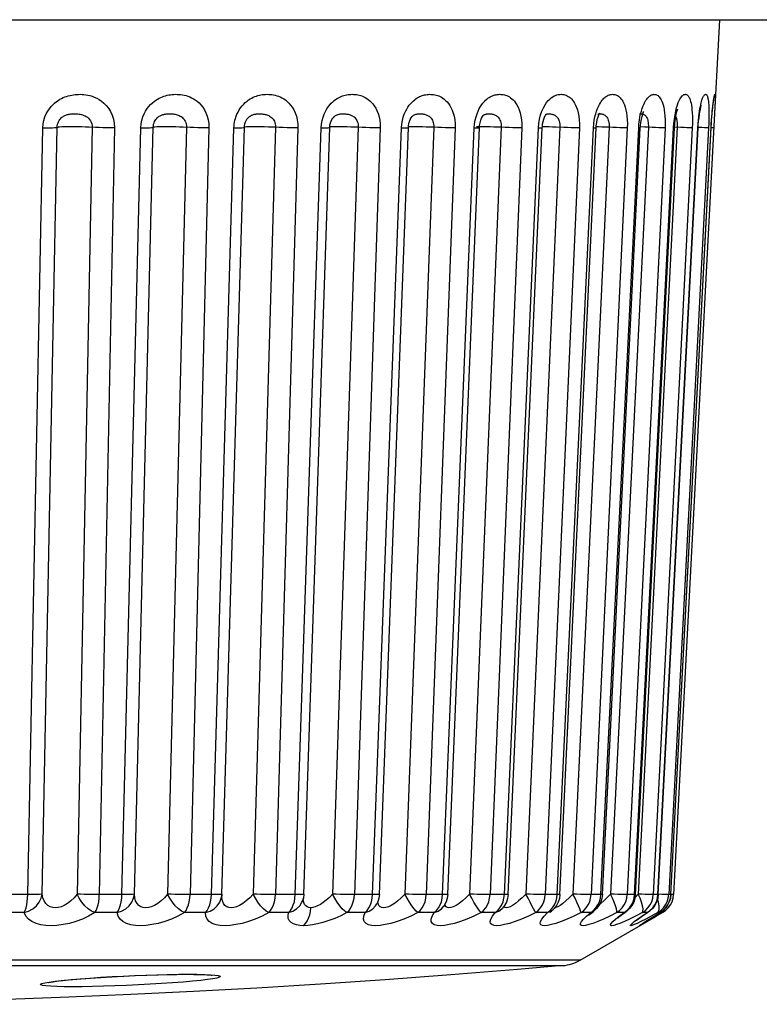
# Model space of a CAD drawing. Header units: millimetres. Extents: x -531 to 1423, y -716 to 1118.
# Tile 8 of 112: x 315 to 321, y -716 to -708. Entities that reach past the tile are written whole.
import ezdxf

# ---------------------------------------------------------------- set-up
doc = ezdxf.new("R2010")
doc.units = ezdxf.units.MM
doc.header["$LTSCALE"] = 23.1
doc.layers.get('0').update_dxf_attribs({"linetype": 'CONTINUOUS'})

msp = doc.modelspace()

# ---------------------------------------------------------------- linework, layer by layer
at = {"color": 7}
for p, q in [((244.947, -708.2363), (331.3442, -708.2363)), ((244.947, -708.2367), (331.3442, -708.2367)), ((320.4928, -708.2367), (320.4498, -709.0568)), ((320.4552, -708.9518), (320.453, -708.9971)), ((317.34, -709.0313), (317.3401, -709.0312)), ((317.988, -709.0209), (317.9883, -709.0207)), ((318.5668, -709.0151), (318.567, -709.015)), ((319.0714, -709.0116), (319.0715, -709.0116)), ((314.9543, -715.391), (315.0775, -709.1167)), ((315.3633, -709.1167), (315.24, -715.391)), ((315.7086, -715.391), (315.8629, -709.1167)), ((316.1352, -709.1167), (315.9807, -715.391)), ((316.424, -715.3914), (316.6079, -709.1171)), ((316.6265, -709.0548), (316.6267, -709.0546)), ((316.8633, -709.1167), (316.6793, -715.391)), ((317.0943, -715.3921), (317.3057, -709.1179)), ((317.5397, -709.1167), (317.3282, -715.391)), ((317.7123, -715.3929), (317.9489, -709.1186)), ((318.1571, -709.1167), (317.9204, -715.391)), ((318.2713, -715.3935), (318.5305, -709.1193)), ((318.7085, -709.1167), (318.4493, -715.391)), ((318.7652, -715.3941), (319.0442, -709.1198)), ((319.1881, -709.1167), (318.9091, -715.391)), ((319.0131, -709.1213), (319.0161, -709.0851)), ((319.1885, -715.3946), (319.4842, -709.1203)), ((319.5905, -709.1167), (319.2948, -715.391)), ((319.4628, -709.1213), (319.4654, -709.0891)), ((319.5366, -715.3949), (319.8458, -709.1207)), ((319.9114, -709.1167), (319.6022, -715.391)), ((319.8057, -715.3952), (320.125, -709.121)), ((320.1471, -709.1167), (319.8279, -715.391)), ((319.8324, -709.1213), (319.8349, -709.0891)), ((320.4498, -709.0568), (320.1175, -715.3955)), ((320.1767, -709.1181), (320.1253, -709.1157)), ((320.3484, -709.1192), (320.3189, -709.1178)), ((320.4464, -709.1213), (320.4249, -709.1203)), ((314.8373, -715.3955), (314.9607, -709.1213)), ((315.5451, -709.1213), (315.422, -715.3955)), ((315.6069, -715.3955), (315.7616, -709.1213)), ((316.3181, -709.1213), (316.1637, -715.3955)), ((316.3386, -715.3955), (316.5228, -709.1213)), ((317.0453, -709.1213), (316.8614, -715.3955)), ((317.0244, -715.3955), (317.236, -709.1213)), ((317.7189, -709.1213), (317.5074, -715.3955)), ((317.6567, -715.3955), (317.8935, -709.1213)), ((318.3314, -709.1213), (318.0947, -715.3955)), ((318.2286, -715.3955), (318.488, -709.1213)), ((318.8761, -709.1213), (318.6168, -715.3955)), ((318.7339, -715.3955), (319.0131, -709.1213)), ((319.3471, -709.1213), (319.0681, -715.3955)), ((319.167, -715.3955), (319.4628, -709.1213)), ((319.7391, -709.1213), (319.4434, -715.3955)), ((319.5232, -715.3955), (319.8324, -709.1213)), ((320.048, -709.1213), (319.7388, -715.3955)), ((319.7985, -715.3955), (320.1178, -709.1213)), ((320.2703, -709.1213), (319.9511, -715.3955)), ((319.99, -715.3955), (320.3159, -709.1213)), ((319.9929, -715.3954), (320.3187, -709.1212)), ((320.4036, -709.1213), (320.0778, -715.3955)), ((320.0955, -715.3955), (320.4244, -709.1213)), ((320.3159, -709.1213), (320.3187, -709.1212)), ((320.4244, -709.1213), (320.4249, -709.1213)), ((314.8373, -715.3955), (314.6443, -715.3955)), ((315.6069, -715.3955), (315.422, -715.3955)), ((316.3386, -715.3955), (316.1637, -715.3955)), ((316.424, -715.3914), (316.4228, -715.4076)), ((317.0244, -715.3955), (316.8614, -715.3955)), ((317.6567, -715.3955), (317.5074, -715.3955)), ((318.2286, -715.3955), (318.0947, -715.3955)), ((318.7339, -715.3955), (318.6168, -715.3955)), ((319.167, -715.3955), (319.0681, -715.3955)), ((319.5232, -715.3955), (319.4434, -715.3955)), ((319.7985, -715.3955), (319.7388, -715.3955)), ((319.8279, -715.391), (319.8026, -715.4178)), ((319.99, -715.3955), (319.9511, -715.3955)), ((319.9929, -715.3954), (319.99, -715.3955)), ((320.0226, -715.3935), (319.9931, -715.3921)), ((320.096, -715.3955), (320.0778, -715.3955)), ((320.1175, -715.3955), (320.0961, -715.3945)), ((316.4227, -715.4082), (316.4228, -715.4076)), ((317.0854, -715.4423), (317.0856, -715.4418)), ((317.6912, -715.4708), (317.6913, -715.4707)), ((314.807, -715.542), (314.6162, -715.542)), ((315.568, -715.542), (315.3851, -715.542)), ((316.2914, -715.542), (316.1185, -715.542)), ((316.9695, -715.542), (316.8083, -715.542)), ((317.5947, -715.542), (317.4471, -715.542)), ((318.1601, -715.542), (318.0278, -715.542)), ((318.6597, -715.542), (318.544, -715.542)), ((318.7184, -715.5073), (318.7185, -715.5072)), ((319.088, -715.542), (318.9901, -715.542)), ((319.1301, -715.519), (319.1303, -715.5188)), ((319.156, -715.5007), (319.1439, -715.5029)), ((319.4401, -715.542), (319.3613, -715.542)), ((319.4684, -715.5273), (319.4687, -715.5271)), ((319.7123, -715.542), (319.6533, -715.542)), ((319.7123, -715.542), (319.7296, -715.5333)), ((319.7296, -715.5333), (319.7298, -715.5331)), ((319.9017, -715.542), (319.8632, -715.542)), ((319.9017, -715.542), (319.9105, -715.5375)), ((319.9105, -715.5375), (319.9107, -715.5374)), ((319.9587, -715.5708), (320.006, -715.542)), ((319.9599, -715.5702), (319.9845, -715.5553)), ((320.0278, -715.542), (319.973, -715.5736)), ((319.9845, -715.5553), (320.0093, -715.5402)), ((320.006, -715.542), (319.9884, -715.542)), ((320.006, -715.542), (320.0089, -715.5404)), ((320.0089, -715.5404), (320.009, -715.5404)), ((319.3548, -715.9306), (319.9728, -715.5737)), ((319.8713, -715.6257), (319.8835, -715.6179)), ((319.8835, -715.6179), (319.8988, -715.6082)), ((319.8874, -715.615), (319.9192, -715.5951)), ((319.8988, -715.6082), (319.9168, -715.5969)), ((319.936, -715.595), (319.9013, -715.6149)), ((319.9168, -715.5969), (319.9372, -715.5842)), ((319.9192, -715.5951), (319.9587, -715.5708)), ((319.9372, -715.5842), (319.9599, -715.5702)), ((319.973, -715.5736), (319.9728, -715.5737)), ((319.3548, -715.9306), (304.9365, -715.9306)), ((305.0797, -715.9759), (316.2187, -715.976)), ((316.2187, -715.976), (316.6875, -715.976)), ((319.1435, -715.976), (319.2114, -715.976)), ((315.0621, -716.1038), (315.1239, -716.0967)), ((315.1089, -716.0992), (315.1373, -716.0961))]:
    msp.add_line(p, q, dxfattribs=at)
for points in [[(314.9607, -709.1213), (314.9635, -709.0895), (314.969, -709.0598), (314.9775, -709.0321), (314.9882, -709.0069), (315.0003, -708.9846), (315.0136, -708.9647), (315.0276, -708.9471), (315.0421, -708.9316), (315.0567, -708.918), (315.0714, -708.9063), (315.0858, -708.8962), (315.0999, -708.8876), (315.1137, -708.8802), (315.1273, -708.8738), (315.1409, -708.8682), (315.1546, -708.8634), (315.1684, -708.8592), (315.1824, -708.8557), (315.1965, -708.8528), (315.2106, -708.8505), (315.2247, -708.8488), (315.2387, -708.8476), (315.2526, -708.8471), (315.2666, -708.847), (315.2808, -708.8475), (315.2955, -708.8487), (315.311, -708.8505), (315.3272, -708.8533), (315.3444, -708.8572), (315.3624, -708.8624), (315.3812, -708.8692), (315.4004, -708.8779), (315.4201, -708.8887), (315.4399, -708.902), (315.4596, -708.9181), (315.4786, -708.9374), (315.4969, -708.9606), (315.5134, -708.9873), (315.5272, -709.0182), (315.5377, -709.0515), (315.5435, -709.0857), (315.5451, -709.1213)], [(315.7616, -709.1213), (315.7644, -709.0891), (315.77, -709.0592), (315.7785, -709.0313), (315.789, -709.0058), (315.8009, -708.9834), (315.8139, -708.9635), (315.8276, -708.9458), (315.8417, -708.9303), (315.8559, -708.9168), (315.8702, -708.9051), (315.8841, -708.8951), (315.8977, -708.8866), (315.911, -708.8792), (315.9242, -708.8729), (315.9373, -708.8674), (315.9506, -708.8626), (315.964, -708.8585), (315.9775, -708.855), (315.9911, -708.8522), (316.0046, -708.85), (316.0182, -708.8485), (316.0317, -708.8475), (316.0453, -708.847), (316.0589, -708.8471), (316.0728, -708.8478), (316.0869, -708.8492), (316.1015, -708.8512), (316.1164, -708.8541), (316.1313, -708.8578), (316.1463, -708.8624), (316.161, -708.868), (316.1758, -708.8746), (316.191, -708.8826), (316.2063, -708.8923), (316.2219, -708.9038), (316.2374, -708.9174), (316.2527, -708.9334), (316.2673, -708.9518), (316.2811, -708.973), (316.2935, -708.9971), (316.3041, -709.0247), (316.3121, -709.0549), (316.3167, -709.087), (316.3181, -709.1213)], [(316.5228, -709.1213), (316.5236, -709.1058), (316.5253, -709.0904), (316.5277, -709.0751), (316.531, -709.0596), (316.5353, -709.0435), (316.5408, -709.0268), (316.5477, -709.0096), (316.556, -708.9923), (316.5657, -708.975), (316.5768, -708.9582), (316.5891, -708.9422), (316.6023, -708.9274), (316.6159, -708.9142), (316.6296, -708.9027), (316.6429, -708.8929), (316.6559, -708.8845), (316.6686, -708.8774), (316.681, -708.8713), (316.6935, -708.866), (316.7059, -708.8614), (316.7184, -708.8575), (316.731, -708.8543), (316.7437, -708.8517), (316.7563, -708.8496), (316.7689, -708.8482), (316.7815, -708.8473), (316.7941, -708.847), (316.8068, -708.8472), (316.8197, -708.848), (316.8329, -708.8495), (316.8466, -708.8516), (316.8604, -708.8546), (316.8742, -708.8584), (316.888, -708.8631), (316.9017, -708.8687), (316.9154, -708.8755), (316.9294, -708.8836), (316.9436, -708.8933), (316.958, -708.9049), (316.9723, -708.9186), (316.9863, -708.9345), (316.9997, -708.953), (317.0123, -708.9741), (317.0235, -708.9981), (317.0331, -709.0255), (317.0403, -709.0555), (317.0443, -709.0873), (317.0453, -709.1213)], [(317.2604, -709.0085), (317.2706, -708.9864), (317.2818, -708.9667), (317.2936, -708.9492), (317.3057, -708.9336), (317.318, -708.92), (317.3303, -708.9082), (317.3423, -708.898), (317.354, -708.8893), (317.3655, -708.8818), (317.3767, -708.8753), (317.388, -708.8696), (317.3992, -708.8647), (317.4105, -708.8604), (317.422, -708.8567), (317.4335, -708.8537), (317.445, -708.8512), (317.4566, -708.8493), (317.468, -708.848), (317.4793, -708.8472), (317.4905, -708.847)], [(317.4905, -708.847), (317.5016, -708.8472), (317.5131, -708.848), (317.5248, -708.8494), (317.5367, -708.8514), (317.5488, -708.8542), (317.561, -708.8577), (317.573, -708.8619), (317.5849, -708.867), (317.5968, -708.873), (317.6089, -708.8802), (317.6212, -708.8888), (317.6336, -708.899), (317.6461, -708.9109), (317.6584, -708.9248), (317.6704, -708.9408), (317.6817, -708.9591), (317.6923, -708.98), (317.7016, -709.0034), (317.7094, -709.0298), (317.7152, -709.0586), (317.7183, -709.089), (317.7189, -709.1213)], [(317.9252, -708.9882), (317.9353, -708.9686), (317.9459, -708.9511), (317.9569, -708.9357), (317.968, -708.922), (317.9791, -708.9101), (317.9899, -708.8998), (318.0006, -708.891), (318.0109, -708.8833), (318.0211, -708.8767), (318.0312, -708.871), (318.0412, -708.8659), (318.0514, -708.8615), (318.0616, -708.8578), (318.0718, -708.8546), (318.0821, -708.852), (318.0924, -708.8499), (318.1027, -708.8484), (318.1129, -708.8475), (318.1231, -708.847), (318.1333, -708.8471), (318.1436, -708.8477), (318.1542, -708.8488), (318.165, -708.8506), (318.1761, -708.8532), (318.1873, -708.8565), (318.1983, -708.8605), (318.2093, -708.8655), (318.2202, -708.8713), (318.2311, -708.8782), (318.2423, -708.8866), (318.2536, -708.8965), (318.265, -708.9083), (318.2763, -708.922), (318.2872, -708.9379), (318.2975, -708.9561), (318.3071, -708.9767), (318.3156, -709.0001), (318.3228, -709.0268), (318.3282, -709.0562), (318.3309, -709.0876), (318.3314, -709.1213)], [(318.5195, -708.9834), (318.5292, -708.9635), (318.5394, -708.9458), (318.5498, -708.9303), (318.5602, -708.9168), (318.5706, -708.9051), (318.5807, -708.8951), (318.5906, -708.8866), (318.6002, -708.8792), (318.6096, -708.8729), (318.6191, -708.8674), (318.6285, -708.8626), (318.638, -708.8585), (318.6476, -708.855), (318.6572, -708.8522), (318.6668, -708.85), (318.6763, -708.8485), (318.6858, -708.8475), (318.6952, -708.847), (318.7047, -708.8471), (318.7144, -708.8478), (318.7242, -708.8492), (318.7343, -708.8512), (318.7445, -708.8541), (318.7547, -708.8578), (318.7649, -708.8624), (318.775, -708.868), (318.785, -708.8746), (318.7952, -708.8826), (318.8055, -708.8923), (318.8159, -708.9038), (318.8262, -708.9174), (318.8363, -708.9334), (318.8458, -708.9518), (318.8546, -708.973), (318.8625, -708.9972), (318.869, -709.0247), (318.8737, -709.0549), (318.876, -709.087), (318.8761, -709.1213)], [(319.0413, -708.9842), (319.0534, -708.957), (319.0663, -708.9337), (319.0793, -708.9144), (319.0924, -708.8985), (319.1053, -708.8855), (319.1179, -708.875), (319.13, -708.8667), (319.1417, -708.8603), (319.1526, -708.8554), (319.163, -708.8519), (319.1727, -708.8495), (319.1821, -708.848), (319.1914, -708.8471), (319.2008, -708.847), (319.2103, -708.8477), (319.2199, -708.8492), (319.2295, -708.8516), (319.239, -708.8548), (319.2481, -708.8589), (319.2569, -708.8638), (319.2653, -708.8695), (319.2737, -708.8764), (319.2822, -708.8846), (319.2907, -708.8944), (319.2994, -708.906), (319.3078, -708.9198), (319.316, -708.9357), (319.3238, -708.9542), (319.3309, -708.9752), (319.3371, -708.9991), (319.3422, -709.0263), (319.3458, -709.056), (319.3473, -709.0876), (319.3471, -709.1213)], [(319.4881, -708.9834), (319.4956, -708.9635), (319.5033, -708.9458), (319.5111, -708.9303), (319.5189, -708.9168), (319.5267, -708.9051), (319.5342, -708.8951), (319.5414, -708.8866), (319.5485, -708.8792), (319.5554, -708.8729), (319.5623, -708.8674), (319.5692, -708.8626), (319.5761, -708.8585), (319.583, -708.855), (319.59, -708.8522), (319.5969, -708.85), (319.6037, -708.8485), (319.6105, -708.8475), (319.6172, -708.847), (319.624, -708.8471), (319.6308, -708.8478), (319.6378, -708.8492), (319.6449, -708.8512), (319.6521, -708.8541), (319.6592, -708.8578), (319.6664, -708.8624), (319.6733, -708.868), (319.6803, -708.8746), (319.6873, -708.8826), (319.6943, -708.8923), (319.7014, -708.9038), (319.7083, -708.9174), (319.715, -708.9334), (319.7213, -708.9518), (319.7271, -708.973), (319.732, -708.9971), (319.736, -709.0247), (319.7387, -709.0549), (319.7397, -709.087), (319.7391, -709.1213)], [(319.8542, -708.9834), (319.8604, -708.9635), (319.8667, -708.9458), (319.8732, -708.9303), (319.8795, -708.9168), (319.8858, -708.9051), (319.8919, -708.8951), (319.8977, -708.8866), (319.9034, -708.8792), (319.9089, -708.8729), (319.9144, -708.8674), (319.9199, -708.8626), (319.9254, -708.8585), (319.9309, -708.855), (319.9364, -708.8522), (319.9418, -708.85), (319.9472, -708.8485), (319.9525, -708.8475), (319.9578, -708.847), (319.963, -708.8471), (319.9684, -708.8478), (319.9737, -708.8492), (319.9792, -708.8512), (319.9848, -708.8541), (319.9903, -708.8578), (319.9957, -708.8624), (320.001, -708.868), (320.0063, -708.8746), (320.0116, -708.8826), (320.0169, -708.8923), (320.0221, -708.9038), (320.0273, -708.9174), (320.0322, -708.9334), (320.0367, -708.9518), (320.0408, -708.973), (320.0443, -708.9971), (320.047, -709.0247), (320.0486, -709.0549), (320.0489, -709.087), (320.048, -709.1213)], [(320.1357, -708.9842), (320.1424, -708.957), (320.1494, -708.9337), (320.1563, -708.9144), (320.1631, -708.8985), (320.1697, -708.8855), (320.176, -708.875), (320.182, -708.8667), (320.1876, -708.8603), (320.1929, -708.8554), (320.1979, -708.8519), (320.2025, -708.8495), (320.2069, -708.848), (320.2111, -708.8471), (320.2154, -708.847), (320.2197, -708.8477), (320.224, -708.8492), (320.2282, -708.8516), (320.2324, -708.8548), (320.2363, -708.8589), (320.24, -708.8638), (320.2436, -708.8695), (320.247, -708.8764), (320.2505, -708.8845), (320.2539, -708.8943), (320.2572, -708.906), (320.2604, -708.9197), (320.2633, -708.9357), (320.266, -708.9541), (320.2683, -708.9752), (320.2701, -708.9991), (320.2714, -709.0263), (320.2719, -709.056), (320.2715, -709.0876), (320.2703, -709.1213)], [(320.3234, -709.0313), (320.3267, -709.0058), (320.33, -708.9834), (320.3334, -708.9635), (320.3368, -708.9458), (320.3402, -708.9303), (320.3435, -708.9168), (320.3467, -708.9051), (320.3497, -708.8951), (320.3525, -708.8866), (320.3552, -708.8792), (320.3578, -708.8729), (320.3604, -708.8674), (320.3629, -708.8626), (320.3654, -708.8585), (320.3678, -708.855), (320.3702, -708.8522), (320.3726, -708.85), (320.3749, -708.8485), (320.3771, -708.8475), (320.3793, -708.847), (320.3814, -708.8471), (320.3835, -708.8478), (320.3856, -708.8492), (320.3877, -708.8512), (320.3898, -708.8541), (320.3918, -708.8578), (320.3938, -708.8624), (320.3956, -708.868), (320.3974, -708.8746), (320.3991, -708.8826), (320.4007, -708.8923), (320.4022, -708.9038), (320.4036, -708.9174), (320.4048, -708.9334), (320.4057, -708.9518), (320.4064, -708.973), (320.4067, -708.9971), (320.4067, -709.0247), (320.4062, -709.0549), (320.4051, -709.087), (320.4036, -709.1213)], [(320.4244, -709.1213), (320.4263, -709.0891), (320.4282, -709.0592), (320.4303, -709.0313), (320.4324, -709.0058), (320.4345, -708.9834), (320.4364, -708.9635), (320.4383, -708.9458), (320.4401, -708.9303), (320.4418, -708.9168), (320.4433, -708.9051), (320.4447, -708.8951), (320.446, -708.8866), (320.4472, -708.8792), (320.4483, -708.8729), (320.4494, -708.8674), (320.4503, -708.8626), (320.4513, -708.8585), (320.4521, -708.855), (320.4529, -708.8522), (320.4537, -708.85), (320.4544, -708.8485), (320.455, -708.8475), (320.4556, -708.847), (320.4561, -708.8471), (320.4566, -708.8478), (320.457, -708.8492), (320.4574, -708.8512), (320.4577, -708.8541), (320.4579, -708.8578), (320.4581, -708.8624), (320.4581, -708.868), (320.4581, -708.8746), (320.458, -708.8826), (320.4577, -708.8923), (320.4573, -708.9038), (320.4568, -708.9174), (320.4561, -708.9334), (320.4552, -708.9518)], [(320.096, -715.3955), (320.4252, -709.1164), (320.427, -709.0853), (320.429, -709.0556), (320.4311, -709.0276), (320.4333, -709.0018), (320.4355, -708.9783), (320.4377, -708.9575), (320.4398, -708.9394), (320.4417, -708.924), (320.4434, -708.9115), (320.4449, -708.9017), (320.4461, -708.8948), (320.4468, -708.8909)], [(320.3187, -709.1212), (320.32, -709.1), (320.3226, -709.0678), (320.3258, -709.0381), (320.3293, -709.0113), (320.3331, -708.9878), (320.3369, -708.9681), (320.3405, -708.9523), (320.3435, -708.9413), (320.3453, -708.9356)], [(315.0775, -709.1167), (315.0785, -709.104), (315.0808, -709.0921), (315.0842, -709.081), (315.0885, -709.0709), (315.0934, -709.0619), (315.0987, -709.054), (315.1045, -709.0469), (315.1104, -709.0406), (315.1165, -709.0351), (315.1227, -709.0304), (315.1288, -709.0263), (315.135, -709.0228), (315.141, -709.0198), (315.1472, -709.0172), (315.1535, -709.0149), (315.1599, -709.0129), (315.1667, -709.0112), (315.1737, -709.0097), (315.181, -709.0085), (315.1886, -709.0076), (315.1963, -709.0068), (315.2042, -709.0064), (315.2123, -709.0061), (315.2205, -709.0061), (315.2289, -709.0063), (315.2376, -709.0068), (315.2467, -709.0076), (315.2561, -709.0088), (315.2658, -709.0104), (315.2758, -709.0125), (315.2858, -709.0153), (315.2958, -709.0189), (315.3057, -709.0233), (315.3154, -709.0286), (315.3247, -709.0352), (315.3336, -709.043), (315.3419, -709.0522), (315.3493, -709.063), (315.3555, -709.0754), (315.36, -709.0888), (315.3627, -709.1026), (315.3633, -709.1167)], [(315.8629, -709.1167), (315.864, -709.1039), (315.8663, -709.0918), (315.8696, -709.0806), (315.8738, -709.0705), (315.8786, -709.0615), (315.8837, -709.0535), (315.8892, -709.0464), (315.8949, -709.0401), (315.9008, -709.0346), (315.9067, -709.0299), (315.9125, -709.0259), (315.9183, -709.0224), (315.9241, -709.0194), (315.9299, -709.0168), (315.9359, -709.0146), (315.9421, -709.0126), (315.9485, -709.0109), (315.9552, -709.0095), (315.9622, -709.0083), (315.9694, -709.0074), (315.9768, -709.0067), (315.9845, -709.0063), (315.9923, -709.0061), (316.0003, -709.0061), (316.0085, -709.0064), (316.017, -709.007), (316.0256, -709.0079), (316.0343, -709.0091), (316.0429, -709.0106), (316.0513, -709.0125), (316.0594, -709.0148), (316.0673, -709.0175), (316.0752, -709.0208), (316.0829, -709.0247), (316.0906, -709.0294), (316.0982, -709.0349), (316.1054, -709.0413), (316.1122, -709.0488), (316.1185, -709.0573), (316.1241, -709.067), (316.1289, -709.078), (316.1325, -709.0901), (316.1346, -709.103), (316.1352, -709.1167)], [(316.6267, -709.0546), (316.6288, -709.0513), (316.6337, -709.0449), (316.639, -709.0389), (316.6444, -709.0336), (316.65, -709.0289), (316.6555, -709.025), (316.6609, -709.0216), (316.6663, -709.0187), (316.6717, -709.0162), (316.6773, -709.014), (316.683, -709.0121), (316.6889, -709.0105), (316.6951, -709.0091), (316.7016, -709.008), (316.7082, -709.0072), (316.7151, -709.0066), (316.7222, -709.0062), (316.7295, -709.0061), (316.737, -709.0062), (316.7448, -709.0065), (316.7527, -709.0071), (316.7608, -709.008), (316.7691, -709.0093), (316.7771, -709.0109), (316.785, -709.0128), (316.7926, -709.0151), (316.8001, -709.0179), (316.8075, -709.0212), (316.8148, -709.0251), (316.8221, -709.0298), (316.8291, -709.0354), (316.8359, -709.0418), (316.8423, -709.0492), (316.8481, -709.0577), (316.8533, -709.0674), (316.8577, -709.0783), (316.861, -709.0904), (316.8629, -709.1032), (316.8633, -709.1167)], [(317.236, -709.1213), (317.2388, -709.09), (317.2438, -709.0608), (317.2512, -709.0335), (317.2604, -709.0085)], [(317.3057, -709.1179), (317.3059, -709.1144), (317.3077, -709.0978), (317.3114, -709.0815), (317.3168, -709.0662), (317.3236, -709.0523), (317.3312, -709.0409), (317.3386, -709.0326), (317.34, -709.0313)], [(317.3401, -709.0312), (317.3449, -709.0271), (317.3496, -709.0235), (317.3543, -709.0205), (317.359, -709.0178), (317.3638, -709.0155), (317.3687, -709.0135), (317.3738, -709.0117), (317.3792, -709.0102), (317.3847, -709.0089), (317.3905, -709.0079), (317.3966, -709.0071), (317.4028, -709.0065), (317.4091, -709.0062), (317.4157, -709.0061)], [(317.4157, -709.0061), (317.4223, -709.0062), (317.4291, -709.0065), (317.4362, -709.0071), (317.4435, -709.008), (317.4508, -709.0091), (317.4581, -709.0106), (317.4651, -709.0123), (317.472, -709.0144), (317.4787, -709.0169), (317.4853, -709.0198), (317.4918, -709.0233), (317.4983, -709.0274), (317.5047, -709.0323), (317.5109, -709.0379), (317.5167, -709.0443), (317.5222, -709.0517), (317.5272, -709.0601), (317.5316, -709.0695), (317.5353, -709.0801), (317.538, -709.0916), (317.5395, -709.1038), (317.5397, -709.1167)], [(317.8935, -709.1213), (317.8962, -709.0906), (317.9008, -709.0618), (317.9076, -709.0349)], [(317.9076, -709.0349), (317.9159, -709.0101), (317.9252, -708.9882)], [(317.9489, -709.1186), (317.9497, -709.1068), (317.9529, -709.0868), (317.9581, -709.0681), (317.9647, -709.0518), (317.972, -709.0387), (317.9791, -709.0293), (317.9848, -709.0235), (317.988, -709.0209)], [(317.9883, -709.0207), (317.9918, -709.0184), (317.996, -709.016), (318.0002, -709.014)], [(318.0002, -709.014), (318.0046, -709.0122), (318.0092, -709.0106), (318.0139, -709.0093), (318.0189, -709.0082), (318.0241, -709.0073), (318.0295, -709.0067), (318.0351, -709.0063), (318.041, -709.0061), (318.047, -709.0061), (318.0532, -709.0064), (318.0597, -709.0069), (318.0663, -709.0076), (318.0732, -709.0087), (318.0801, -709.0101), (318.0868, -709.0118), (318.0933, -709.0138), (318.0996, -709.0162), (318.1058, -709.019), (318.112, -709.0224), (318.1181, -709.0265), (318.1242, -709.0312), (318.13, -709.0367), (318.1355, -709.0431), (318.1406, -709.0505), (318.1453, -709.0588), (318.1494, -709.0682), (318.1529, -709.0788), (318.1555, -709.0906), (318.1569, -709.1033), (318.1571, -709.1167)], [(318.488, -709.1213), (318.4908, -709.0891), (318.4955, -709.0592), (318.5023, -709.0313), (318.5104, -709.0058), (318.5195, -708.9834)], [(318.5305, -709.1193), (318.5318, -709.1028), (318.5356, -709.0802), (318.5413, -709.0595), (318.5484, -709.042), (318.5556, -709.0287), (318.5619, -709.0201), (318.5645, -709.0172)], [(318.5645, -709.0172), (318.5658, -709.016), (318.567, -709.015), (318.5668, -709.0151)], [(318.567, -709.015), (318.5678, -709.0146), (318.5717, -709.0126), (318.5758, -709.0109), (318.58, -709.0095), (318.5845, -709.0083), (318.5892, -709.0074), (318.5941, -709.0067), (318.5993, -709.0063), (318.6046, -709.0061), (318.6103, -709.0061), (318.6161, -709.0064), (318.6222, -709.007), (318.6286, -709.0079), (318.6351, -709.0091), (318.6415, -709.0106), (318.6479, -709.0125), (318.654, -709.0148), (318.66, -709.0175), (318.6659, -709.0208), (318.6717, -709.0247), (318.6774, -709.0294), (318.683, -709.0349), (318.6883, -709.0413), (318.6932, -709.0488), (318.6977, -709.0573), (318.7016, -709.067), (318.7049, -709.078), (318.7072, -709.0901), (318.7085, -709.103), (318.7085, -709.1167)], [(319.0161, -709.0851), (319.0219, -709.0501), (319.0306, -709.0159), (319.0413, -708.9842)], [(319.0442, -709.1198), (319.0447, -709.1109), (319.0472, -709.0892), (319.0511, -709.0686), (319.0564, -709.0499), (319.0624, -709.0336), (319.0686, -709.0208), (319.0728, -709.0139)], [(319.0715, -709.0116), (319.0759, -709.0096), (319.0805, -709.0082), (319.0852, -709.0071), (319.09, -709.0065), (319.0952, -709.0061), (319.1006, -709.0061), (319.1064, -709.0064), (319.1125, -709.007), (319.1187, -709.008), (319.1249, -709.0094), (319.1308, -709.0111), (319.1365, -709.0131), (319.1419, -709.0155), (319.1471, -709.0183), (319.1522, -709.0216), (319.1573, -709.0256), (319.1622, -709.0303), (319.167, -709.0358), (319.1715, -709.0423), (319.1756, -709.0497), (319.1794, -709.0582), (319.1827, -709.0678), (319.1853, -709.0787), (319.1872, -709.0906), (319.1882, -709.1033), (319.1881, -709.1167)], [(319.4654, -709.0891), (319.4694, -709.0592), (319.4748, -709.0313), (319.4812, -709.0058), (319.4881, -708.9834)], [(319.4842, -709.1203), (319.4853, -709.1036), (319.4888, -709.0766), (319.4938, -709.0524), (319.4998, -709.0317), (319.506, -709.0152), (319.5116, -709.0038), (319.5146, -708.9988)], [(319.4971, -709.0093), (319.4997, -709.0083), (319.5028, -709.0074), (319.5061, -709.0067), (319.5096, -709.0063)], [(319.5096, -709.0063), (319.5134, -709.0061), (319.5174, -709.0061), (319.5217, -709.0064), (319.5262, -709.007), (319.531, -709.0079), (319.5359, -709.0091), (319.5408, -709.0106), (319.5457, -709.0125), (319.5504, -709.0148), (319.555, -709.0175), (319.5595, -709.0208), (319.564, -709.0247), (319.5683, -709.0294), (319.5725, -709.0349), (319.5765, -709.0413), (319.5801, -709.0488), (319.5834, -709.0573), (319.5862, -709.067), (319.5884, -709.078), (319.59, -709.0901), (319.5907, -709.103), (319.5905, -709.1167)], [(319.8349, -709.0891), (319.8384, -709.0592), (319.843, -709.0313), (319.8484, -709.0058), (319.8542, -708.9834)], [(319.8397, -709.0079), (319.841, -709.0074), (319.8434, -709.0067), (319.8461, -709.0063), (319.849, -709.0061), (319.8521, -709.0061), (319.8555, -709.0064), (319.8592, -709.007), (319.8631, -709.0079)], [(319.8458, -709.1207), (319.8467, -709.1059), (319.8498, -709.077), (319.8542, -709.0503), (319.8596, -709.0271), (319.8651, -709.0085), (319.8702, -708.9947), (319.8739, -708.9866)], [(319.8631, -709.0079), (319.8671, -709.0091), (319.8712, -709.0106), (319.8752, -709.0125), (319.8792, -709.0148), (319.883, -709.0175), (319.8868, -709.0208), (319.8905, -709.0247), (319.894, -709.0294), (319.8975, -709.0349), (319.9007, -709.0413), (319.9036, -709.0488), (319.9062, -709.0573), (319.9084, -709.067), (319.9101, -709.078), (319.9112, -709.0901), (319.9116, -709.103), (319.9114, -709.1167)], [(320.1243, -709.0502), (320.1295, -709.0159), (320.1357, -708.9842)], [(320.125, -709.121), (320.1269, -709.0933), (320.1304, -709.0609), (320.135, -709.0318), (320.1401, -709.007), (320.1453, -708.9871), (320.1499, -708.9728), (320.153, -708.9649)], [(320.1353, -709.0303), (320.1379, -709.0358), (320.1402, -709.0423), (320.1423, -709.0497), (320.1441, -709.0582), (320.1456, -709.0678), (320.1467, -709.0787), (320.1474, -709.0906), (320.1475, -709.1033), (320.1471, -709.1167)], [(320.3159, -709.1213), (320.318, -709.0891), (320.3205, -709.0592), (320.3234, -709.0313)], [(314.9607, -709.1213), (314.9897, -709.1212), (315.0158, -709.1208), (315.0383, -709.1201), (315.0564, -709.1192), (315.0696, -709.1181), (315.0849, -709.1154)], [(315.3905, -709.1181), (315.3372, -709.1154), (315.3087, -709.1143), (315.2786, -709.1134), (315.2478, -709.1127), (315.2173, -709.1123), (315.1878, -709.1122), (315.1603, -709.1123), (315.1356, -709.1127), (315.1144, -709.1134), (315.0974, -709.1143), (315.0849, -709.1154)], [(315.5451, -709.1213), (315.5149, -709.1212), (315.4834, -709.1208), (315.4514, -709.1201), (315.4201, -709.1192), (315.3905, -709.1181)], [(315.7616, -709.1213), (315.789, -709.1212), (315.813, -709.1208), (315.833, -709.1201), (315.8483, -709.1192), (315.8584, -709.1181), (315.8629, -709.1167)], [(316.1639, -709.1181), (316.1075, -709.1154), (316.0779, -709.1143), (316.0473, -709.1134), (316.0166, -709.1127), (315.9866, -709.1123), (315.9582, -709.1122), (315.9324, -709.1123), (315.9097, -709.1127), (315.891, -709.1134), (315.8767, -709.1143), (315.8672, -709.1154), (315.8629, -709.1167)], [(316.3181, -709.1213), (316.2891, -709.1212), (316.2583, -709.1208), (316.2264, -709.1201), (316.1946, -709.1192), (316.1639, -709.1181)], [(316.5228, -709.1213), (316.5483, -709.1212), (316.5701, -709.1208), (316.5873, -709.1201), (316.5996, -709.1192), (316.6065, -709.1181), (316.6079, -709.1171)], [(316.6079, -709.1171), (316.6088, -709.105), (316.6123, -709.0874), (316.618, -709.071), (316.6255, -709.0565), (316.6267, -709.0546)], [(316.8633, -709.1167), (316.8344, -709.1154), (316.804, -709.1143), (316.7732, -709.1134), (316.7429, -709.1127), (316.7138, -709.1123), (316.6869, -709.1122), (316.6629, -709.1123), (316.6425, -709.1127), (316.6265, -709.1134), (316.6151, -709.1143), (316.6088, -709.1154), (316.608, -709.1159)], [(317.0453, -709.1213), (317.0179, -709.1212), (316.9881, -709.1208), (316.9567, -709.1201), (316.9248, -709.1192), (316.8933, -709.1181), (316.8633, -709.1167)], [(317.236, -709.1213), (317.2594, -709.1212), (317.2786, -709.1208), (317.293, -709.1201), (317.3021, -709.1192), (317.3057, -709.1181), (317.3057, -709.1179)], [(317.5397, -709.1167), (317.5099, -709.1154), (317.4791, -709.1143), (317.4485, -709.1134), (317.4188, -709.1127), (317.391, -709.1123), (317.3657, -709.1122), (317.3439, -709.1123), (317.3261, -709.1127), (317.3129, -709.1134), (317.3059, -709.1141)], [(317.7189, -709.1213), (317.6934, -709.1212), (317.6649, -709.1208), (317.6343, -709.1201), (317.6026, -709.1192), (317.5707, -709.1181), (317.5397, -709.1167)], [(317.8935, -709.1213), (317.9145, -709.1212), (317.9309, -709.1208), (317.9422, -709.1201), (317.9481, -709.1192), (317.9489, -709.1186)], [(318.1571, -709.1167), (318.1266, -709.1154), (318.0958, -709.1143), (318.0656, -709.1134), (318.037, -709.1127), (318.0106, -709.1123), (317.9874, -709.1122), (317.968, -709.1123), (317.9529, -709.1127), (317.9493, -709.1129)], [(318.3314, -709.1213), (318.308, -709.1212), (318.2812, -709.1208), (318.2518, -709.1201), (318.2206, -709.1192), (318.1887, -709.1181), (318.1571, -709.1167)], [(318.488, -709.1213), (318.5064, -709.1212), (318.5198, -709.1208), (318.528, -709.1201), (318.5305, -709.1193)], [(318.5451, -709.1122), (318.5283, -709.1123), (318.5161, -709.1127), (318.5089, -709.1134), (318.5069, -709.1141)], [(318.7085, -709.1167), (318.6778, -709.1154), (318.6473, -709.1143), (318.6179, -709.1134), (318.5906, -709.1127), (318.5661, -709.1123), (318.5451, -709.1122)], [(318.8761, -709.1213), (318.8551, -709.1212), (318.8303, -709.1208), (318.8023, -709.1201), (318.772, -709.1192), (318.7404, -709.1181), (318.7085, -709.1167)], [(319.013, -709.1213), (319.0286, -709.1212), (319.0389, -709.1208), (319.0438, -709.1201), (319.0442, -709.1198)], [(319.2199, -709.1181), (319.1574, -709.1154), (319.1275, -709.1143), (319.0993, -709.1134), (319.0736, -709.1127), (319.0512, -709.1123), (319.0446, -709.1122)], [(319.3471, -709.1213), (319.3288, -709.1212), (319.3061, -709.1208), (319.2799, -709.1201), (319.2509, -709.1192), (319.2199, -709.1181)], [(319.4628, -709.1213), (319.4754, -709.1212), (319.4825, -709.1208), (319.4842, -709.1203)], [(319.5905, -709.1167), (319.5602, -709.1154), (319.5312, -709.1143), (319.5045, -709.1134), (319.4847, -709.1128)], [(319.7391, -709.1213), (319.7237, -709.1212), (319.7035, -709.1208), (319.6794, -709.1201), (319.6519, -709.1192), (319.6219, -709.1181), (319.5905, -709.1167)], [(319.8324, -709.1213), (319.8418, -709.1212), (319.8457, -709.1208), (319.8458, -709.1207)], [(319.9114, -709.1167), (319.8818, -709.1154), (319.8462, -709.114)], [(320.048, -709.1213), (320.0356, -709.1212), (320.0181, -709.1208), (319.9963, -709.1201), (319.9706, -709.1192), (319.942, -709.1181), (319.9114, -709.1167)], [(320.1178, -709.1213), (320.1204, -709.0851), (320.1243, -709.0502)], [(320.1178, -709.1213), (320.124, -709.1212), (320.125, -709.121)], [(320.2703, -709.1213), (320.261, -709.1212), (320.2465, -709.1208), (320.2271, -709.1201), (320.2036, -709.1192), (320.1767, -709.1181)], [(320.4036, -709.1213), (320.3976, -709.1212), (320.3861, -709.1208), (320.3695, -709.1201), (320.3484, -709.1192)], [(314.807, -715.542), (314.8441, -715.5306), (314.8782, -715.5116), (314.9075, -715.4872), (314.9306, -715.458), (314.9464, -715.4249), (314.9543, -715.391)], [(314.807, -715.542), (314.8153, -715.525), (314.8225, -715.5041), (314.8285, -715.48), (314.833, -715.4534), (314.836, -715.4249), (314.8373, -715.3955)], [(314.9543, -715.391), (314.9464, -715.3923), (314.9332, -715.3935), (314.9151, -715.3944), (314.8925, -715.395), (314.8663, -715.3954), (314.8373, -715.3955)], [(315.24, -715.391), (315.2152, -715.4209), (315.189, -715.4462), (315.1623, -715.4669), (315.1358, -715.4829), (315.1102, -715.4941), (315.0856, -715.5007), (315.0627, -715.5029), (315.041, -715.5008), (315.0204, -715.4943), (315.0015, -715.4832), (314.9848, -715.4672), (314.9709, -715.4464), (314.9605, -715.421), (314.9543, -715.391)], [(315.422, -715.3955), (315.3918, -715.3954), (315.3602, -715.395), (315.3282, -715.3944), (315.2969, -715.3935), (315.2672, -715.3923), (315.24, -715.391)], [(315.3851, -715.542), (315.3576, -715.5306), (315.3302, -715.5116), (315.3034, -715.4872), (315.2787, -715.458), (315.2576, -715.4249), (315.24, -715.391)], [(315.3851, -715.542), (315.3954, -715.5249), (315.404, -715.5041), (315.4112, -715.48), (315.4167, -715.4534), (315.4202, -715.4251), (315.422, -715.3955)], [(315.568, -715.542), (315.6047, -715.5306), (315.6382, -715.5116), (315.6665, -715.4872), (315.6882, -715.458), (315.7025, -715.4249), (315.7086, -715.391)], [(315.568, -715.542), (315.5786, -715.525), (315.5879, -715.5041), (315.5956, -715.48), (315.6014, -715.4534), (315.6052, -715.4249), (315.6069, -715.3955)], [(315.7086, -715.391), (315.704, -715.3923), (315.6939, -715.3935), (315.6786, -715.3944), (315.6585, -715.395), (315.6344, -715.3954), (315.6069, -715.3955)], [(315.9807, -715.391), (315.9541, -715.4209), (315.9268, -715.4462), (315.8994, -715.4669), (315.8727, -715.483), (315.8472, -715.4941), (315.8233, -715.5007), (315.8012, -715.5029), (315.7807, -715.5007), (315.7618, -715.4943), (315.7449, -715.4832), (315.7304, -715.4671), (315.7191, -715.4463), (315.7117, -715.421), (315.7086, -715.391)], [(316.1637, -715.3955), (316.1348, -715.3954), (316.1039, -715.395), (316.072, -715.3944), (316.0402, -715.3935), (316.0094, -715.3923), (315.9807, -715.391)], [(316.1185, -715.542), (316.0937, -715.5306), (316.0687, -715.5116), (316.0435, -715.4872), (316.0197, -715.458), (315.9989, -715.4249), (315.9807, -715.391)], [(316.1185, -715.542), (316.131, -715.5249), (316.1416, -715.5041), (316.1505, -715.48), (316.1573, -715.4534), (316.1616, -715.4251), (316.1637, -715.3955)], [(316.2914, -715.542), (316.3043, -715.525), (316.3156, -715.5041), (316.3249, -715.48), (316.3319, -715.4534), (316.3365, -715.4249), (316.3386, -715.3955)], [(316.424, -715.3914), (316.4225, -715.3923), (316.4157, -715.3935), (316.4034, -715.3944), (316.386, -715.395), (316.3642, -715.3954), (316.3386, -715.3955)], [(316.6793, -715.391), (316.6514, -715.4209), (316.6233, -715.4462), (316.5955, -715.4669), (316.5688, -715.483), (316.5438, -715.4941), (316.5207, -715.5007), (316.4998, -715.5029), (316.4808, -715.5007), (316.4636, -715.4943), (316.4488, -715.4832), (316.4368, -715.4671), (316.4283, -715.4463), (316.4238, -715.421), (316.4233, -715.4008)], [(316.8614, -715.3955), (316.8341, -715.3954), (316.8042, -715.395), (316.7728, -715.3944), (316.7409, -715.3935), (316.7094, -715.3923), (316.6793, -715.391)], [(316.8083, -715.542), (316.7866, -715.5306), (316.7642, -715.5116), (316.7409, -715.4872), (316.7183, -715.458), (316.6979, -715.4249), (316.6793, -715.391)], [(316.8083, -715.542), (316.823, -715.5249), (316.8355, -715.5041), (316.8459, -715.48), (316.8538, -715.4534), (316.8589, -715.4251), (316.8614, -715.3955)], [(316.9695, -715.542), (316.9845, -715.525), (316.9976, -715.5041), (317.0084, -715.48), (317.0166, -715.4534), (317.022, -715.4249), (317.0244, -715.3955)], [(317.0943, -715.3921), (317.0942, -715.3923), (317.0907, -715.3935), (317.0815, -715.3944), (317.0671, -715.395), (317.0478, -715.3954), (317.0244, -715.3955)], [(317.0943, -715.3921), (317.0905, -715.4233), (317.0856, -715.4418)], [(317.3282, -715.391), (317.3029, -715.4174), (317.2777, -715.4403), (317.2531, -715.4598), (317.2295, -715.4756), (317.2072, -715.4877), (317.1865, -715.4962), (317.1675, -715.5013), (317.1505, -715.5028)], [(317.5074, -715.3955), (317.482, -715.3954), (317.4535, -715.395), (317.4229, -715.3944), (317.3911, -715.3935), (317.3593, -715.3923), (317.3282, -715.391)], [(317.4471, -715.542), (317.4286, -715.5306), (317.409, -715.5116), (317.3879, -715.4872), (317.3668, -715.458), (317.3471, -715.4249), (317.3282, -715.391)], [(317.4471, -715.542), (317.4637, -715.5249), (317.478, -715.5041), (317.4898, -715.48), (317.4988, -715.4534), (317.5047, -715.4251), (317.5074, -715.3955)], [(317.6479, -715.4534), (317.6539, -715.4249), (317.6567, -715.3955)], [(317.7123, -715.3929), (317.7115, -715.3935), (317.7056, -715.3944), (317.6942, -715.395), (317.6778, -715.3954), (317.6567, -715.3955)], [(317.7123, -715.3929), (317.7083, -715.4243), (317.699, -715.4543), (317.6912, -715.4708)], [(317.9204, -715.391), (317.8908, -715.4209), (317.8619, -715.4462), (317.8343, -715.4669), (317.8086, -715.483), (317.7854, -715.4941), (317.7647, -715.5007), (317.7467, -715.5029), (317.7312, -715.5007), (317.7181, -715.4943), (317.708, -715.4832), (317.7012, -715.4671), (317.6994, -715.4532)], [(318.0947, -715.3955), (318.0714, -715.3954), (318.0446, -715.395), (318.0151, -715.3944), (317.984, -715.3935), (317.952, -715.3923), (317.9204, -715.391)], [(318.0278, -715.542), (318.0127, -715.5306), (317.9962, -715.5116), (317.9775, -715.4872), (317.9581, -715.458), (317.9393, -715.4249), (317.9204, -715.391)], [(318.0278, -715.542), (318.0462, -715.5249), (318.062, -715.5041), (318.0752, -715.48), (318.0852, -715.4534), (318.0917, -715.4251), (318.0947, -715.3955)], [(318.2189, -715.4534), (318.2256, -715.4249), (318.2286, -715.3955)], [(318.2713, -715.3935), (318.2687, -715.3944), (318.2606, -715.395), (318.247, -715.3954), (318.2286, -715.3955)], [(318.2713, -715.3935), (318.2672, -715.425), (318.2577, -715.4552), (318.243, -715.4833), (318.2372, -715.4918)], [(318.4493, -715.391), (318.4193, -715.4209), (318.3905, -715.4462), (318.3634, -715.4669), (318.3387, -715.483), (318.3167, -715.4941), (318.2975, -715.5007), (318.2813, -715.5029), (318.2678, -715.5007), (318.2571, -715.4943), (318.2495, -715.4832), (318.2474, -715.4748)], [(318.6168, -715.3955), (318.5959, -715.3954), (318.5711, -715.395), (318.5431, -715.3944), (318.5128, -715.3935), (318.4812, -715.3923), (318.4493, -715.391)], [(318.544, -715.542), (318.5326, -715.5306), (318.5193, -715.5116), (318.5032, -715.4872), (318.4857, -715.458), (318.4679, -715.4249), (318.4493, -715.391)], [(318.544, -715.542), (318.564, -715.5249), (318.5813, -715.5041), (318.5956, -715.48), (318.6065, -715.4534), (318.6135, -715.4251), (318.6168, -715.3955)], [(318.6597, -715.542), (318.68, -715.525), (318.6977, -715.5041), (318.7123, -715.48), (318.7233, -715.4534), (318.7306, -715.4249), (318.7339, -715.3955)], [(318.7652, -715.3941), (318.761, -715.4256), (318.7513, -715.4559), (318.7364, -715.484), (318.7185, -715.5072)], [(318.7652, -715.3941), (318.7648, -715.3944), (318.7599, -715.395), (318.7495, -715.3954), (318.7339, -715.3955)], [(318.9091, -715.391), (318.879, -715.421), (318.8505, -715.4463)], [(319.0681, -715.3955), (319.0498, -715.3954), (319.0272, -715.395), (319.001, -715.3944), (318.9719, -715.3935), (318.941, -715.3923), (318.9091, -715.391)], [(318.9901, -715.542), (318.9825, -715.5306), (318.9726, -715.5116), (318.9593, -715.4872), (318.9438, -715.458), (318.9274, -715.4249), (318.9091, -715.391)], [(318.9901, -715.542), (319.0115, -715.5249), (319.03, -715.5041), (319.0453, -715.48), (319.0569, -715.4534), (319.0645, -715.4251), (319.0681, -715.3955)], [(319.088, -715.542), (319.1096, -715.525), (319.1284, -715.5041), (319.1439, -715.48), (319.1557, -715.4534), (319.1635, -715.4249), (319.167, -715.3955)], [(319.1885, -715.3946), (319.1842, -715.426), (319.1745, -715.4562), (319.1596, -715.4842), (319.14, -715.5092), (319.1301, -715.519)], [(319.2948, -715.391), (319.2651, -715.4209), (319.2374, -715.4462), (319.2123, -715.4669), (319.1902, -715.483), (319.1715, -715.4941), (319.156, -715.5007)], [(319.1885, -715.3946), (319.1868, -715.395), (319.1796, -715.3954), (319.167, -715.3955)], [(319.4434, -715.3955), (319.428, -715.3954), (319.4079, -715.395), (319.3837, -715.3944), (319.3562, -715.3935), (319.3263, -715.3923), (319.2948, -715.391)], [(319.3613, -715.542), (319.3575, -715.5306), (319.3511, -715.5116), (319.3407, -715.4872), (319.3275, -715.458), (319.3125, -715.4249), (319.2948, -715.391)], [(319.3613, -715.542), (319.3838, -715.5249), (319.4033, -715.5041), (319.4195, -715.48), (319.4317, -715.4534), (319.4397, -715.4251), (319.4434, -715.3955)], [(319.4401, -715.542), (319.4628, -715.525), (319.4826, -715.5041), (319.4989, -715.48), (319.5113, -715.4534), (319.5195, -715.4249), (319.5232, -715.3955)], [(319.5366, -715.3949), (319.5323, -715.4263), (319.5226, -715.4563), (319.5077, -715.4842), (319.4883, -715.509), (319.4684, -715.5273)], [(319.6022, -715.391), (319.5731, -715.4209), (319.5464, -715.4462), (319.5227, -715.4669), (319.5127, -715.4748)], [(319.5366, -715.3949), (319.5365, -715.395), (319.5326, -715.3954), (319.5232, -715.3955)], [(319.7388, -715.3955), (319.7264, -715.3954), (319.709, -715.395), (319.6871, -715.3944), (319.6615, -715.3935), (319.6329, -715.3923), (319.6022, -715.391)], [(319.6533, -715.542), (319.6534, -715.5306), (319.6506, -715.5116), (319.6433, -715.4872), (319.6324, -715.458), (319.6191, -715.4249), (319.6022, -715.391)], [(319.6533, -715.542), (319.6768, -715.5249), (319.6971, -715.5041), (319.7139, -715.48), (319.7267, -715.4534), (319.735, -715.4251), (319.7388, -715.3955)], [(319.7123, -715.542), (319.7359, -715.525), (319.7564, -715.5041), (319.7734, -715.48), (319.7862, -715.4534), (319.7947, -715.4249), (319.7985, -715.3955)], [(319.8057, -715.3952), (319.8014, -715.4263), (319.7918, -715.4561), (319.7772, -715.4837), (319.758, -715.5084), (319.7348, -715.5294), (319.7296, -715.5333)], [(319.8057, -715.3952), (319.8047, -715.3954), (319.7985, -715.3955)], [(319.9511, -715.3955), (319.9418, -715.3954), (319.9273, -715.395), (319.908, -715.3944), (319.8845, -715.3935), (319.8575, -715.3923), (319.8279, -715.391)], [(319.8632, -715.542), (319.8671, -715.5306), (319.8679, -715.5116), (319.8637, -715.4872), (319.8554, -715.458), (319.8438, -715.4249), (319.8279, -715.391)], [(319.8632, -715.542), (319.8873, -715.5249), (319.9081, -715.5041), (319.9254, -715.48), (319.9385, -715.4534), (319.9471, -715.4251), (319.9511, -715.3955)], [(319.9017, -715.542), (319.9258, -715.525), (319.9469, -715.5041), (319.9642, -715.48), (319.9774, -715.4534), (319.9861, -715.4249), (319.99, -715.3955)], [(319.9929, -715.3954), (319.9886, -715.4262), (319.9792, -715.4556), (319.9649, -715.4829), (319.9461, -715.5074), (319.9235, -715.5283), (319.9105, -715.5375)], [(320.006, -715.542), (320.0305, -715.525), (320.0518, -715.5041), (320.0694, -715.48), (320.0828, -715.4534), (320.0916, -715.4249), (320.0955, -715.3955)], [(320.096, -715.3955), (320.0918, -715.4259), (320.0827, -715.4548), (320.0688, -715.4816), (320.0507, -715.5058), (320.0288, -715.5266), (320.0089, -715.5404)], [(320.0778, -715.3955), (320.0718, -715.3954), (320.0603, -715.395), (320.0437, -715.3944), (320.0226, -715.3935)], [(320.0278, -715.542), (320.0524, -715.5249), (320.0737, -715.5041), (320.0914, -715.48), (320.1048, -715.4534), (320.1135, -715.4251), (320.1175, -715.3955)], [(320.0517, -715.48), (320.065, -715.4534), (320.0737, -715.4251), (320.0778, -715.3955)], [(316.2914, -715.542), (316.3274, -715.5306), (316.36, -715.5116), (316.3869, -715.4872), (316.407, -715.458), (316.4196, -715.4249), (316.4227, -715.4082)], [(316.9695, -715.542), (317.0043, -715.5306), (317.0356, -715.5116), (317.0608, -715.4872), (317.0792, -715.458), (317.0854, -715.4423)], [(317.1505, -715.5028), (317.1351, -715.5013), (317.1214, -715.4962), (317.1097, -715.4877), (317.1003, -715.4756), (317.0935, -715.4597), (317.0896, -715.4403), (317.0893, -715.428)], [(317.5947, -715.542), (317.6116, -715.525), (317.6264, -715.5041), (317.6386, -715.48), (317.6479, -715.4534)], [(317.5947, -715.542), (317.628, -715.5306), (317.6576, -715.5116), (317.6809, -715.4872), (317.6912, -715.4708)], [(318.1601, -715.542), (318.1789, -715.525), (318.1952, -715.5041), (318.2086, -715.48), (318.2189, -715.4534)], [(318.8505, -715.4463), (318.8243, -715.4671), (318.8007, -715.4831), (318.7803, -715.4942), (318.7629, -715.5007), (318.7486, -715.5029), (318.7374, -715.5007), (318.729, -715.4942), (318.7288, -715.4938)], [(319.9884, -715.542), (319.9962, -715.5306), (320.0006, -715.5116), (319.9996, -715.4872), (319.9939, -715.458), (319.9865, -715.4328)], [(319.9884, -715.542), (320.0129, -715.5249), (320.0341, -715.5041), (320.0517, -715.48)], [(315.3851, -715.542), (315.3348, -715.5706), (315.2834, -715.5949), (315.2301, -715.6148), (315.1768, -715.6302), (315.1253, -715.6409), (315.0757, -715.6472), (315.0292, -715.6494), (314.9854, -715.6473), (314.9435, -715.6411), (314.905, -715.6305), (314.8708, -715.6151), (314.8421, -715.5951), (314.8211, -715.5708), (314.807, -715.542)], [(316.1185, -715.542), (316.0651, -715.5707), (316.0115, -715.595), (315.9569, -715.6149), (315.9033, -715.6303), (315.8522, -715.6409), (315.8039, -715.6472), (315.7592, -715.6494), (315.7177, -715.6473), (315.6791, -715.6411), (315.6445, -715.6304), (315.6148, -715.615), (315.5913, -715.5951), (315.5759, -715.5708), (315.568, -715.542)], [(316.8083, -715.542), (316.7525, -715.5707), (316.6973, -715.595), (316.6421, -715.6149), (316.5887, -715.6303), (316.5387, -715.6409), (316.4921, -715.6472), (316.4497, -715.6494), (316.4112, -715.6473), (316.3761, -715.6411), (316.3457, -715.6304), (316.3209, -715.615), (316.3027, -715.5951), (316.2931, -715.5708), (316.2914, -715.542)], [(317.0928, -715.6493), (317.0614, -715.6478), (317.0339, -715.643), (317.0098, -715.6349), (316.9901, -715.6233), (316.9755, -715.6081), (316.9668, -715.5894), (316.9649, -715.5674), (316.9695, -715.542)], [(317.0927, -715.6492), (317.1085, -715.6323), (317.1222, -715.6115), (317.1336, -715.5874), (317.1422, -715.5608), (317.1479, -715.5324), (317.1505, -715.5028)], [(317.4471, -715.542), (317.3965, -715.5674), (317.347, -715.5894), (317.298, -715.6081), (317.2509, -715.6233), (317.2065, -715.6348), (317.1651, -715.6429), (317.1273, -715.6478), (317.0928, -715.6493)], [(318.0278, -715.542), (317.9688, -715.5707), (317.9124, -715.595), (317.8578, -715.6149), (317.8066, -715.6303), (317.7602, -715.6409), (317.7185, -715.6472), (317.6821, -715.6494), (317.6507, -715.6473), (317.6239, -715.6411), (317.6029, -715.6304), (317.5885, -715.615), (317.5817, -715.5951), (317.5839, -715.5708), (317.5947, -715.542)], [(318.544, -715.542), (318.4845, -715.5707), (318.4283, -715.595), (318.3749, -715.6149), (318.3257, -715.6303), (318.2819, -715.6409), (318.2434, -715.6472), (318.2106, -715.6494), (318.1833, -715.6473), (318.1611, -715.6411), (318.1451, -715.6304), (318.1362, -715.615), (318.1352, -715.5951), (318.1433, -715.5708), (318.1601, -715.542)], [(318.1601, -715.542), (318.1916, -715.5306), (318.2192, -715.5116), (318.2372, -715.4918)], [(318.2359, -715.4935), (318.2356, -715.494), (318.2364, -715.4928), (318.2372, -715.4918)], [(318.9901, -715.542), (318.9305, -715.5707), (318.8751, -715.5951), (318.8235, -715.615), (318.7767, -715.6304), (318.736, -715.641), (318.7011, -715.6473), (318.6724, -715.6494), (318.6496, -715.6473), (318.6322, -715.641), (318.6215, -715.6303), (318.6183, -715.6149), (318.6231, -715.595), (318.637, -715.5707), (318.6597, -715.542)], [(318.6597, -715.542), (318.689, -715.5306), (318.7143, -715.5116), (318.7184, -715.5073)], [(318.7114, -715.5148), (318.7097, -715.5178), (318.7115, -715.5155), (318.7173, -715.5086), (318.7184, -715.5074)], [(319.3613, -715.542), (319.3025, -715.5707), (319.2487, -715.595), (319.1995, -715.6149), (319.1558, -715.6303), (319.1186, -715.6409), (319.0877, -715.6472), (319.0631, -715.6494), (319.0449, -715.6473), (319.0325, -715.6411), (319.0271, -715.6304), (319.0295, -715.615), (319.04, -715.5951), (319.0595, -715.5708), (319.088, -715.542)], [(319.088, -715.542), (319.1147, -715.5306), (319.1301, -715.519)], [(319.1126, -715.5346), (319.1097, -715.5396), (319.109, -715.5407), (319.1121, -715.537), (319.1194, -715.5293), (319.1305, -715.5186)], [(319.6533, -715.542), (319.596, -715.5707), (319.5443, -715.595), (319.4979, -715.6149), (319.4577, -715.6303), (319.4245, -715.6409), (319.3979, -715.6472), (319.3779, -715.6494), (319.3644, -715.6473), (319.3573, -715.6411), (319.3573, -715.6304), (319.3652, -715.615), (319.3813, -715.5951), (319.4064, -715.5708), (319.4401, -715.542)], [(319.4298, -715.561), (319.4277, -715.5638), (319.4286, -715.5628), (319.4327, -715.5585), (319.4397, -715.5518), (319.4495, -715.543), (319.4616, -715.5328), (319.4691, -715.5268)], [(319.4401, -715.542), (319.464, -715.5306), (319.4684, -715.5273)], [(319.8632, -715.542), (319.8076, -715.5707), (319.7585, -715.5951), (319.7155, -715.615), (319.6792, -715.6304), (319.6503, -715.641), (319.6284, -715.6473), (319.6132, -715.6494), (319.6049, -715.6473), (319.603, -715.641), (319.6085, -715.6303), (319.622, -715.6149), (319.6435, -715.595), (319.6737, -715.5707), (319.7123, -715.542)], [(319.6624, -715.5863), (319.6621, -715.5866), (319.6649, -715.5839), (319.6707, -715.5787), (319.6789, -715.5717), (319.6896, -715.5631), (319.7021, -715.5534), (319.7162, -715.543), (319.7304, -715.5327)], [(319.8081, -715.6093), (319.8076, -715.6098), (319.8102, -715.6076), (319.8157, -715.6032), (319.8232, -715.5975), (319.8326, -715.5905), (319.8438, -715.5825), (319.8567, -715.5735), (319.8713, -715.5635), (319.8875, -715.5526), (319.9052, -715.541), (319.9112, -715.5371)], [(319.8234, -715.5951), (319.8584, -715.5708), (319.9017, -715.542)], [(319.9884, -715.542), (319.9356, -715.5707), (319.8898, -715.595)], [(320.0278, -715.542), (320.0393, -715.5306), (320.0472, -715.5116), (320.0475, -715.5089)], [(319.8898, -715.595), (319.8507, -715.6149), (319.8188, -715.6303), (319.7945, -715.6409), (319.7773, -715.6472), (319.767, -715.6494), (319.7636, -715.6473), (319.767, -715.6411), (319.7777, -715.6304), (319.7965, -715.615), (319.8234, -715.5951)], [(319.9013, -715.6149), (319.874, -715.6303), (319.8546, -715.6409), (319.8424, -715.6472), (319.8372, -715.6494), (319.8389, -715.6473), (319.8475, -715.6411), (319.8635, -715.6304), (319.8874, -715.615)], [(319.8587, -715.6341), (319.8583, -715.6344), (319.8587, -715.6341), (319.8604, -715.6329), (319.863, -715.6312), (319.8667, -715.6287), (319.8713, -715.6257)], [(319.2115, -715.976), (318.8417, -716.0083), (318.2966, -716.0528), (317.7604, -716.0928), (317.2313, -716.1287), (316.7088, -716.1607), (316.1921, -716.1889), (315.6808, -716.2135), (315.1734, -716.2346), (314.6694, -716.2523), (314.1665, -716.2668), (313.662, -716.2781), (313.157, -716.2862), (312.6511, -716.291), (312.1456, -716.2926)], [(315.1239, -716.0967), (315.1912, -716.0901), (315.2656, -716.0837), (315.3478, -716.0775), (315.4355, -716.0716), (315.5271, -716.0661), (315.6212, -716.0612), (315.7162, -716.0569), (315.8105, -716.0532), (315.9027, -716.0504), (315.991, -716.0483), (316.0733, -716.047), (316.15, -716.0466)], [(315.1375, -716.0961), (315.2031, -716.0897), (315.2731, -716.0836), (315.3508, -716.0777), (315.435, -716.072), (315.5239, -716.0667), (315.6159, -716.0618), (315.709, -716.0576), (315.8014, -716.054), (315.8913, -716.0511), (315.9768, -716.049), (316.0563, -716.0477), (316.1285, -716.0472)], [(316.1285, -716.0472), (316.1675, -716.0473), (316.1949, -716.0475), (316.2204, -716.0478), (316.244, -716.0483), (316.2655, -716.0489), (316.2848, -716.0496), (316.3018, -716.0504), (316.3164, -716.0513), (316.3284, -716.0522), (316.3376, -716.053), (316.3435, -716.0537)], [(316.15, -716.0466), (316.2186, -716.047), (316.2777, -716.0483), (316.3274, -716.0504), (316.3665, -716.0532), (316.3939, -716.0569), (316.4095, -716.0612), (316.4128, -716.0661), (316.4039, -716.0716), (316.3827, -716.0775), (316.35, -716.0837), (316.3063, -716.0901), (316.2517, -716.0967)], [(316.6874, -715.976), (316.994, -715.9758), (317.3023, -715.976)], [(317.3023, -715.976), (317.9099, -715.976), (318.2028, -715.976), (318.4716, -715.976), (318.7036, -715.976)], [(318.7036, -715.976), (319.0419, -715.976), (319.1435, -715.976)], [(315.0744, -716.1475), (315.0243, -716.1453), (314.9852, -716.1423), (314.9582, -716.1386), (314.9435, -716.1342), (314.9415, -716.1291), (314.9524, -716.1234), (314.9764, -716.1172), (315.0132, -716.1106), (315.0621, -716.1038)], [(315.0054, -716.1145), (315.0066, -716.1142), (315.01, -716.1134), (315.0156, -716.1123), (315.023, -716.111), (315.0323, -716.1094), (315.0433, -716.1077), (315.0563, -716.1058), (315.0714, -716.1038), (315.0889, -716.1016), (315.1089, -716.0992)], [(316.2517, -716.0967), (316.1829, -716.1038), (316.1064, -716.1106), (316.0217, -716.1172), (315.9315, -716.1234), (315.8378, -716.1291), (315.742, -716.1342), (315.6453, -716.1386), (315.5494, -716.1423), (315.4555, -716.1453), (315.3656, -716.1475), (315.2821, -716.1488), (315.2038, -716.1492)], [(315.2038, -716.1492), (315.134, -716.1488), (315.0744, -716.1475)]]:
    msp.add_lwpolyline(points, dxfattribs=at)
msp.add_arc((319.1802, -715.6283), 0.3491, 275.13264, 299.99925, dxfattribs=at)

doc.saveas('drawing.dxf')
